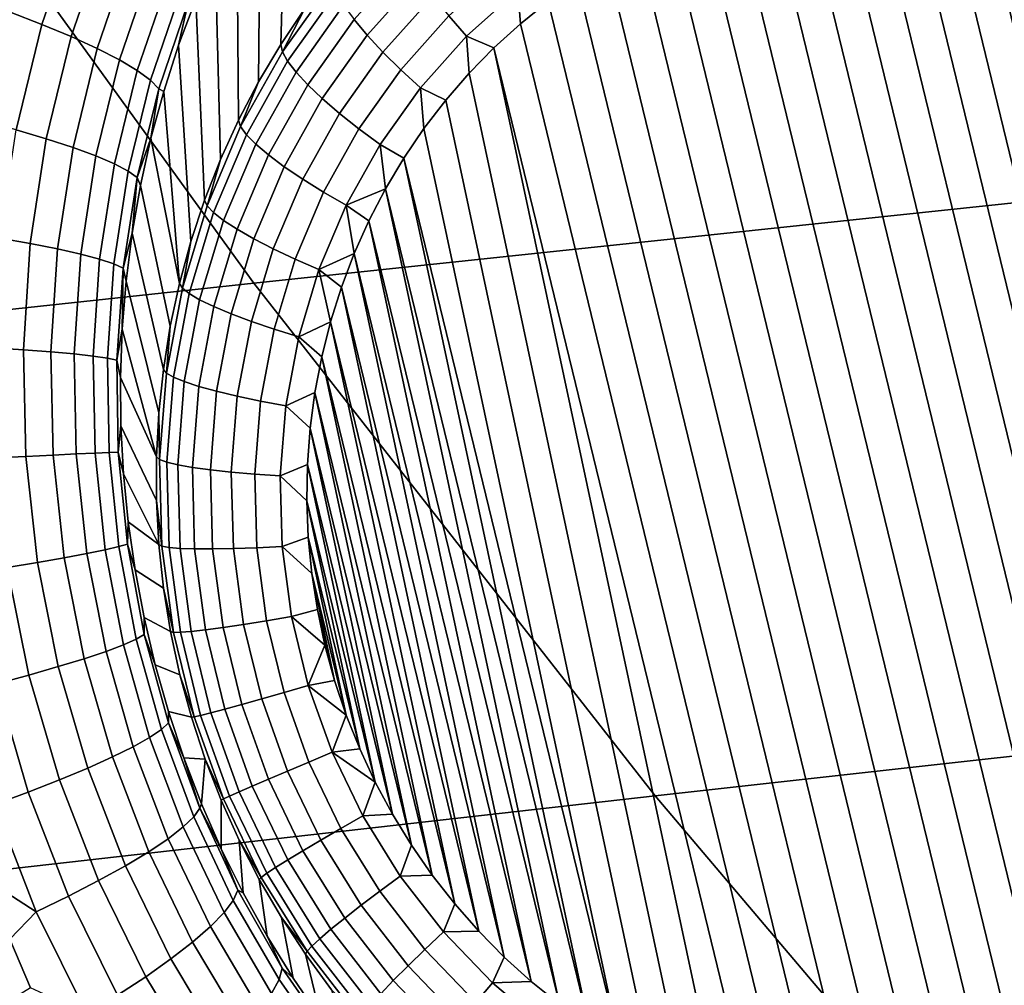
# Model space of a CAD drawing. Header units: metres. Extents: x -240 to 45, y -77 to 27.
# Tile 86 of 256: x -214.43 to -213.413, y -13.315 to -12.318. Entities that reach past the tile are written whole.
import ezdxf

# ---------------------------------------------------------------- set-up
doc = ezdxf.new("R2010")
doc.units = ezdxf.units.M
doc.layers.add('solid_102011X2', color=7, linetype='CONTINUOUS')

msp = doc.modelspace()

# ---------------------------------------------------------------- linework, layer by layer
at = {"layer": 'solid_102011X2'}
for points in [[(-213.155746, -11.898467, 307.284882), (-214.584793, -12.04213, 305.658417), (-214.187866, -12.590459, 305.366882), (-212.765152, -12.439973, 306.994659)], [(-214.584793, -12.04213, 305.658417), (-216.008652, -12.188061, 304.021484), (-215.605057, -12.74332, 303.728973), (-214.187866, -12.590459, 305.366882)], [(-214.124832, -12.075206, 271.597534), (-214.13533, -12.307047, 270.652039), (-214.160187, -12.344075, 270.66098), (-214.153976, -12.117412, 271.611328)], [(-214.153976, -12.117412, 271.611328), (-214.160187, -12.344075, 270.66098), (-214.183014, -12.382463, 270.669556), (-214.180878, -12.160869, 271.62439)], [(-214.180878, -12.160869, 271.62439), (-214.183014, -12.382463, 270.669556), (-214.203735, -12.422099, 270.677765), (-214.20549, -12.205437, 271.636719)], [(-213.512207, -12.176072, 270.345428), (-213.214859, -13.398898, 270.384399), (-213.247787, -13.414313, 270.39328), (-213.548676, -12.176978, 270.353851)], [(-213.475525, -12.177334, 270.337158), (-213.182739, -13.38145, 270.375519), (-213.214859, -13.398898, 270.384399), (-213.512207, -12.176072, 270.345428)], [(-213.655563, -12.192331, 270.379639), (-213.620453, -12.18514, 270.371002), (-213.315552, -13.438976, 270.410919), (-213.350174, -13.448184, 270.419647)], [(-213.584839, -12.180027, 270.362396), (-213.281448, -13.427691, 270.40213), (-213.315552, -13.438976, 270.410919), (-213.620453, -12.18514, 270.371002)], [(-213.548676, -12.176978, 270.353851), (-213.247787, -13.414313, 270.39328), (-213.281448, -13.427691, 270.40213), (-213.584839, -12.180027, 270.362396)], [(-213.438904, -12.18078, 270.329071), (-213.151657, -13.362078, 270.366699), (-213.182739, -13.38145, 270.375519), (-213.475525, -12.177334, 270.337158)], [(-213.402374, -12.186418, 270.321228), (-213.121674, -13.340794, 270.358002), (-213.151657, -13.362078, 270.366699), (-213.438904, -12.18078, 270.329071)], [(-213.69017, -12.201539, 270.388367), (-213.655563, -12.192331, 270.379639), (-213.350174, -13.448184, 270.419647), (-213.385284, -13.455377, 270.428314)], [(-214.370728, -12.218151, 271.888458), (-214.406693, -12.323281, 271.907928), (-214.440002, -12.310507, 271.926758), (-214.402863, -12.202001, 271.906738)], [(-214.20549, -12.205437, 271.636719), (-214.203735, -12.422099, 270.677765), (-214.222321, -12.462865, 270.685577), (-214.227814, -12.251007, 271.648193)], [(-213.420883, -13.460488, 270.43692), (-213.724274, -12.212826, 270.397156), (-213.69017, -12.201539, 270.388367), (-213.385284, -13.455377, 270.428314)], [(-213.457062, -13.463537, 270.445465), (-213.757935, -12.226203, 270.406036), (-213.724274, -12.212826, 270.397156), (-213.420883, -13.460488, 270.43692)], [(-214.341522, -12.234086, 271.865662), (-214.376343, -12.335936, 271.884583), (-214.406693, -12.323281, 271.907928), (-214.370728, -12.218151, 271.888458)], [(-213.493515, -13.464444, 270.453857), (-213.790863, -12.241617, 270.414917), (-213.757935, -12.226203, 270.406036), (-213.457062, -13.463537, 270.445465)], [(-214.315796, -12.249516, 271.838715), (-214.349518, -12.348241, 271.857086), (-214.376343, -12.335936, 271.884583), (-214.341522, -12.234086, 271.865662)], [(-213.530197, -13.463181, 270.462158), (-213.822998, -12.259066, 270.423798), (-213.790863, -12.241617, 270.414917), (-213.493515, -13.464444, 270.453857)], [(-214.293991, -12.264164, 271.808105), (-214.326675, -12.359975, 271.825989), (-214.349518, -12.348241, 271.857086), (-214.315796, -12.249516, 271.838715)], [(-214.227814, -12.251007, 271.648193), (-214.222321, -12.462865, 270.685577), (-214.238693, -12.504642, 270.692993), (-214.247833, -12.297441, 271.658783)], [(-214.084381, -12.318286, 270.540802), (-214.029495, -12.256744, 270.522858), (-214.017487, -12.274815, 270.503479), (-214.070755, -12.334533, 270.520874)], [(-214.276505, -12.277763, 271.774384), (-214.308243, -12.370925, 271.791809), (-214.326675, -12.359975, 271.825989), (-214.293991, -12.264164, 271.808105)], [(-213.986633, -12.314642, 270.47467), (-213.931366, -12.264997, 270.457703), (-213.91539, -12.287916, 270.449585), (-213.968414, -12.335557, 270.465881)], [(-213.566818, -13.459735, 270.470215), (-213.85408, -12.278439, 270.432587), (-213.822998, -12.259066, 270.423798), (-213.530197, -13.463181, 270.462158)], [(-214.263657, -12.290069, 271.73819), (-214.294556, -12.380894, 271.755188), (-214.308243, -12.370925, 271.791809), (-214.276505, -12.277763, 271.774384)], [(-214.107376, -12.279913, 270.615021), (-214.158432, -12.351677, 270.632965), (-214.13533, -12.307047, 270.652039), (-214.108536, -12.271486, 270.642822)], [(-214.070755, -12.334533, 270.520874), (-214.017487, -12.274815, 270.503479), (-214.003098, -12.29425, 270.487305), (-214.054581, -12.351963, 270.50412)], [(-213.603363, -13.454098, 270.478088), (-213.884064, -12.299723, 270.441315), (-213.85408, -12.278439, 270.432587), (-213.566818, -13.459735, 270.470215)], [(-214.158432, -12.351677, 270.632965), (-214.107376, -12.279913, 270.615021), (-214.10289, -12.290684, 270.588379), (-214.153122, -12.361286, 270.606049)], [(-213.968414, -12.335557, 270.465881), (-213.91539, -12.287916, 270.449585), (-213.912704, -12.322753, 270.44989), (-213.939987, -12.347508, 270.458282)], [(-213.91539, -12.287916, 270.449585), (-213.884064, -12.299723, 270.441315), (-213.912704, -12.322753, 270.44989)], [(-214.255692, -12.300858, 271.700165), (-214.285858, -12.3897, 271.716797), (-214.294556, -12.380894, 271.755188), (-214.263657, -12.290069, 271.73819)], [(-214.247833, -12.297441, 271.658783), (-214.238693, -12.504642, 270.692993), (-214.252823, -12.547309, 270.699951), (-214.265549, -12.344634, 271.668396)], [(-214.255692, -12.300858, 271.700165), (-214.247833, -12.297441, 271.658783), (-214.265549, -12.344634, 271.668396)], [(-214.153122, -12.361286, 270.606049), (-214.10289, -12.290684, 270.588379), (-214.095169, -12.303566, 270.563446), (-214.144363, -12.372696, 270.58075)], [(-214.054581, -12.351963, 270.50412), (-214.003098, -12.29425, 270.487305), (-213.986633, -12.314642, 270.47467), (-214.036194, -12.370207, 270.490875)], [(-214.285858, -12.3897, 271.716797), (-214.255692, -12.300858, 271.700165), (-214.265549, -12.344634, 271.668396), (-214.28096, -12.392454, 271.677002)], [(-214.158432, -12.351677, 270.632965), (-214.160187, -12.344075, 270.66098), (-214.13533, -12.307047, 270.652039)], [(-214.144363, -12.372696, 270.58075), (-214.095169, -12.303566, 270.563446), (-214.084381, -12.318286, 270.540802), (-214.132324, -12.385663, 270.557648)], [(-213.639496, -13.446307, 270.485687), (-213.912704, -12.322753, 270.44989), (-213.884064, -12.299723, 270.441315), (-213.603363, -13.454098, 270.478088)], [(-214.406693, -12.323281, 271.907928), (-214.433395, -12.432168, 271.923615), (-214.46756, -12.422916, 271.942932), (-214.440002, -12.310507, 271.926758)], [(-214.132324, -12.385663, 270.557648), (-214.084381, -12.318286, 270.540802), (-214.070755, -12.334533, 270.520874), (-214.117279, -12.399914, 270.537231)], [(-214.036194, -12.370207, 270.490875), (-213.986633, -12.314642, 270.47467), (-213.968414, -12.335557, 270.465881), (-214.015976, -12.388879, 270.481445)], [(-214.376343, -12.335936, 271.884583), (-214.402206, -12.441386, 271.89975), (-214.433395, -12.432168, 271.923615), (-214.406693, -12.323281, 271.907928)], [(-213.675201, -13.43637, 270.492981), (-213.939987, -12.347508, 270.458282), (-213.912704, -12.322753, 270.44989), (-213.639496, -13.446307, 270.485687)], [(-214.349518, -12.348241, 271.857086), (-214.374557, -12.450404, 271.871796), (-214.402206, -12.441386, 271.89975), (-214.376343, -12.335936, 271.884583)], [(-214.117279, -12.399914, 270.537231), (-214.070755, -12.334533, 270.520874), (-214.054581, -12.351963, 270.50412), (-214.099533, -12.415147, 270.519928)], [(-214.015976, -12.388879, 270.481445), (-213.968414, -12.335557, 270.465881), (-213.965714, -12.373805, 270.466461), (-213.989853, -12.401617, 270.474426)], [(-213.968414, -12.335557, 270.465881), (-213.939987, -12.347508, 270.458282), (-213.965714, -12.373805, 270.466461)], [(-214.326675, -12.359975, 271.825989), (-214.350967, -12.459058, 271.84024), (-214.374557, -12.450404, 271.871796), (-214.349518, -12.348241, 271.857086)], [(-214.265549, -12.344634, 271.668396), (-214.252823, -12.547309, 270.699951), (-214.264648, -12.590738, 270.706451), (-214.28096, -12.392454, 271.677002)], [(-214.158432, -12.351677, 270.632965), (-214.201508, -12.428813, 270.649567), (-214.183014, -12.382463, 270.669556), (-214.160187, -12.344075, 270.66098)], [(-213.744568, -13.410308, 270.506561), (-213.965714, -12.373805, 270.466461), (-213.939987, -12.347508, 270.458282), (-213.710236, -13.424365, 270.499939)], [(-213.675201, -13.43637, 270.492981), (-213.710236, -13.424365, 270.499939), (-213.939987, -12.347508, 270.458282)], [(-214.201508, -12.428813, 270.649567), (-214.158432, -12.351677, 270.632965), (-214.153122, -12.361286, 270.606049), (-214.195496, -12.437175, 270.622375)], [(-214.099533, -12.415147, 270.519928), (-214.054581, -12.351963, 270.50412), (-214.036194, -12.370207, 270.490875), (-214.079483, -12.43104, 270.506104)], [(-214.308243, -12.370925, 271.791809), (-214.331848, -12.467192, 271.805664), (-214.350967, -12.459058, 271.84024), (-214.326675, -12.359975, 271.825989)], [(-214.195496, -12.437175, 270.622375), (-214.153122, -12.361286, 270.606049), (-214.144363, -12.372696, 270.58075), (-214.185852, -12.447001, 270.596741)], [(-214.294556, -12.380894, 271.755188), (-214.317551, -12.474659, 271.768707), (-214.331848, -12.467192, 271.805664), (-214.308243, -12.370925, 271.791809)], [(-214.185852, -12.447001, 270.596741), (-214.144363, -12.372696, 270.58075), (-214.132324, -12.385663, 270.557648), (-214.17276, -12.458084, 270.573242)], [(-214.079483, -12.43104, 270.506104), (-214.036194, -12.370207, 270.490875), (-214.015976, -12.388879, 270.481445), (-214.05751, -12.447256, 270.496033)], [(-213.77803, -13.394268, 270.512817), (-213.989853, -12.401617, 270.474426), (-213.965714, -12.373805, 270.466461), (-213.744568, -13.410308, 270.506561)], [(-214.285858, -12.3897, 271.716797), (-214.308334, -12.481324, 271.730011), (-214.317551, -12.474659, 271.768707), (-214.294556, -12.380894, 271.755188)], [(-214.285858, -12.3897, 271.716797), (-214.294067, -12.440836, 271.68457), (-214.308334, -12.481324, 271.730011)], [(-214.285858, -12.3897, 271.716797), (-214.28096, -12.392454, 271.677002), (-214.294067, -12.440836, 271.68457)], [(-214.201508, -12.428813, 270.649567), (-214.203735, -12.422099, 270.677765), (-214.183014, -12.382463, 270.669556)], [(-214.17276, -12.458084, 270.573242), (-214.132324, -12.385663, 270.557648), (-214.117279, -12.399914, 270.537231), (-214.156525, -12.47019, 270.552368)], [(-214.05751, -12.447256, 270.496033), (-214.015976, -12.388879, 270.481445), (-214.012314, -12.430813, 270.482117), (-214.033066, -12.461338, 270.489532)], [(-214.015976, -12.388879, 270.481445), (-213.989853, -12.401617, 270.474426), (-214.012314, -12.430813, 270.482117)], [(-214.294067, -12.440836, 271.68457), (-214.28096, -12.392454, 271.677002), (-214.264648, -12.590738, 270.706451)], [(-214.156525, -12.47019, 270.552368), (-214.117279, -12.399914, 270.537231), (-214.099533, -12.415147, 270.519928), (-214.137451, -12.483062, 270.534546)], [(-213.810562, -13.376279, 270.518677), (-214.012314, -12.430813, 270.482117), (-213.989853, -12.401617, 270.474426), (-213.77803, -13.394268, 270.512817)], [(-214.137451, -12.483062, 270.534546), (-214.099533, -12.415147, 270.519928), (-214.079483, -12.43104, 270.506104), (-214.115982, -12.496427, 270.520172)], [(-214.201508, -12.428813, 270.649567), (-214.236069, -12.51042, 270.664612), (-214.222321, -12.462865, 270.685577), (-214.203735, -12.422099, 270.677765)], [(-214.236069, -12.51042, 270.664612), (-214.201508, -12.428813, 270.649567), (-214.195496, -12.437175, 270.622375), (-214.229492, -12.51746, 270.637177)], [(-213.810562, -13.376279, 270.518677), (-214.033066, -12.461338, 270.489532), (-214.012314, -12.430813, 270.482117)], [(-214.402206, -12.441386, 271.89975), (-214.418762, -12.549479, 271.910767), (-214.45047, -12.543815, 271.935059), (-214.433395, -12.432168, 271.923615)], [(-214.308334, -12.481324, 271.730011), (-214.294067, -12.440836, 271.68457), (-214.304886, -12.489653, 271.69104)], [(-214.294067, -12.440836, 271.68457), (-214.264648, -12.590738, 270.706451), (-214.274139, -12.634806, 270.712463), (-214.304886, -12.489653, 271.69104)], [(-214.229492, -12.51746, 270.637177), (-214.195496, -12.437175, 270.622375), (-214.185852, -12.447001, 270.596741), (-214.219131, -12.525612, 270.611237)], [(-212.765152, -12.439973, 306.994659), (-214.187866, -12.590459, 305.366882), (-213.773544, -13.119452, 305.062561), (-212.357468, -12.962338, 306.691742)], [(-214.115982, -12.496427, 270.520172), (-214.079483, -12.43104, 270.506104), (-214.05751, -12.447256, 270.496033), (-214.092545, -12.510004, 270.509552)], [(-214.374557, -12.450404, 271.871796), (-214.390625, -12.555088, 271.882416), (-214.418762, -12.549479, 271.910767), (-214.402206, -12.441386, 271.89975)], [(-214.350967, -12.459058, 271.84024), (-214.366577, -12.560537, 271.850494), (-214.390625, -12.555088, 271.882416), (-214.374557, -12.450404, 271.871796)], [(-214.219131, -12.525612, 270.611237), (-214.185852, -12.447001, 270.596741), (-214.17276, -12.458084, 270.573242), (-214.205215, -12.534701, 270.587372)], [(-214.092545, -12.510004, 270.509552), (-214.05751, -12.447256, 270.496033), (-214.052017, -12.493094, 270.496643)], [(-214.05751, -12.447256, 270.496033), (-214.033066, -12.461338, 270.489532), (-214.052017, -12.493094, 270.496643)], [(-214.331848, -12.467192, 271.805664), (-214.347061, -12.565729, 271.815582), (-214.366577, -12.560537, 271.850494), (-214.350967, -12.459058, 271.84024)], [(-214.205215, -12.534701, 270.587372), (-214.17276, -12.458084, 270.573242), (-214.156525, -12.47019, 270.552368), (-214.188004, -12.544538, 270.566071)], [(-213.842072, -13.356393, 270.524139), (-214.052017, -12.493094, 270.496643), (-214.033066, -12.461338, 270.489532)], [(-213.810562, -13.376279, 270.518677), (-213.842072, -13.356393, 270.524139), (-214.033066, -12.461338, 270.489532)], [(-214.317551, -12.474659, 271.768707), (-214.332397, -12.570571, 271.77832), (-214.347061, -12.565729, 271.815582), (-214.331848, -12.467192, 271.805664)], [(-214.236069, -12.51042, 270.664612), (-214.238693, -12.504642, 270.692993), (-214.222321, -12.462865, 270.685577)], [(-214.188004, -12.544538, 270.566071), (-214.156525, -12.47019, 270.552368), (-214.137451, -12.483062, 270.534546), (-214.167877, -12.554911, 270.547791)], [(-214.308334, -12.481324, 271.730011), (-214.322891, -12.574974, 271.73938), (-214.332397, -12.570571, 271.77832), (-214.317551, -12.474659, 271.768707)], [(-214.308334, -12.481324, 271.730011), (-214.313446, -12.538842, 271.696411), (-214.322891, -12.574974, 271.73938)], [(-214.308334, -12.481324, 271.730011), (-214.304886, -12.489653, 271.69104), (-214.313446, -12.538842, 271.696411)], [(-214.304886, -12.489653, 271.69104), (-214.274139, -12.634806, 270.712463), (-214.281265, -12.679379, 270.718018), (-214.313446, -12.538842, 271.696411)], [(-214.167877, -12.554911, 270.547791), (-214.137451, -12.483062, 270.534546), (-214.115982, -12.496427, 270.520172), (-214.145279, -12.565603, 270.532928)], [(-214.145279, -12.565603, 270.532928), (-214.115982, -12.496427, 270.520172), (-214.092545, -12.510004, 270.509552), (-214.120667, -12.576387, 270.52179)], [(-214.092545, -12.510004, 270.509552), (-214.052017, -12.493094, 270.496643), (-214.069107, -12.525968, 270.503448)], [(-213.872452, -13.334684, 270.529205), (-214.069107, -12.525968, 270.503448), (-214.052017, -12.493094, 270.496643)], [(-213.842072, -13.356393, 270.524139), (-213.872452, -13.334684, 270.529205), (-214.052017, -12.493094, 270.496643)], [(-214.236069, -12.51042, 270.664612), (-214.261703, -12.595537, 270.677917), (-214.252823, -12.547309, 270.699951), (-214.238693, -12.504642, 270.692993)], [(-214.261703, -12.595537, 270.677917), (-214.236069, -12.51042, 270.664612), (-214.229492, -12.51746, 270.637177), (-214.25473, -12.601201, 270.650269)], [(-214.120667, -12.576387, 270.52179), (-214.092545, -12.510004, 270.509552), (-214.08429, -12.559878, 270.509888)], [(-214.092545, -12.510004, 270.509552), (-214.069107, -12.525968, 270.503448), (-214.08429, -12.559878, 270.509888)], [(-214.25473, -12.601201, 270.650269), (-214.229492, -12.51746, 270.637177), (-214.219131, -12.525612, 270.611237), (-214.243851, -12.607606, 270.624054)], [(-214.243851, -12.607606, 270.624054), (-214.219131, -12.525612, 270.611237), (-214.205215, -12.534701, 270.587372), (-214.229294, -12.614616, 270.599854)], [(-213.901596, -13.311201, 270.533813), (-214.08429, -12.559878, 270.509888), (-214.069107, -12.525968, 270.503448)], [(-213.872452, -13.334684, 270.529205), (-213.901596, -13.311201, 270.533813), (-214.069107, -12.525968, 270.503448)], [(-214.322891, -12.574974, 271.73938), (-214.313446, -12.538842, 271.696411), (-214.319733, -12.58829, 271.700623)], [(-214.313446, -12.538842, 271.696411), (-214.281265, -12.679379, 270.718018), (-214.286026, -12.724329, 270.723022), (-214.319733, -12.58829, 271.700623)], [(-214.229294, -12.614616, 270.599854), (-214.205215, -12.534701, 270.587372), (-214.188004, -12.544538, 270.566071), (-214.211365, -12.622085, 270.578186)], [(-214.418762, -12.549479, 271.910767), (-214.425827, -12.659129, 271.917358), (-214.457703, -12.657085, 271.941986), (-214.45047, -12.543815, 271.935059)], [(-214.390625, -12.555088, 271.882416), (-214.397537, -12.661256, 271.888702), (-214.425827, -12.659129, 271.917358), (-214.418762, -12.549479, 271.910767)], [(-214.261703, -12.595537, 270.677917), (-214.264648, -12.590738, 270.706451), (-214.252823, -12.547309, 270.699951)], [(-214.211365, -12.622085, 270.578186), (-214.188004, -12.544538, 270.566071), (-214.167877, -12.554911, 270.547791), (-214.19046, -12.629853, 270.559509)], [(-214.366577, -12.560537, 271.850494), (-214.373352, -12.663426, 271.856476), (-214.397537, -12.661256, 271.888702), (-214.390625, -12.555088, 271.882416)], [(-214.347061, -12.565729, 271.815582), (-214.353729, -12.665604, 271.82132), (-214.373352, -12.663426, 271.856476), (-214.366577, -12.560537, 271.850494)], [(-214.19046, -12.629853, 270.559509), (-214.167877, -12.554911, 270.547791), (-214.145279, -12.565603, 270.532928), (-214.167023, -12.637756, 270.54422)], [(-214.120667, -12.576387, 270.52179), (-214.08429, -12.559878, 270.509888), (-214.097504, -12.59465, 270.51593)], [(-213.929367, -13.286068, 270.537964), (-214.097504, -12.59465, 270.51593), (-214.08429, -12.559878, 270.509888)], [(-213.901596, -13.311201, 270.533813), (-213.929367, -13.286068, 270.537964), (-214.08429, -12.559878, 270.509888)], [(-214.332397, -12.570571, 271.77832), (-214.339005, -12.667747, 271.783813), (-214.353729, -12.665604, 271.82132), (-214.347061, -12.565729, 271.815582)], [(-214.322891, -12.574974, 271.73938), (-214.329437, -12.669816, 271.74469), (-214.339005, -12.667747, 271.783813), (-214.332397, -12.570571, 271.77832)], [(-214.167023, -12.637756, 270.54422), (-214.145279, -12.565603, 270.532928), (-214.120667, -12.576387, 270.52179), (-214.141525, -12.645628, 270.532623)], [(-214.322891, -12.574974, 271.73938), (-214.323776, -12.637943, 271.703674), (-214.329437, -12.669816, 271.74469)], [(-214.322891, -12.574974, 271.73938), (-214.319733, -12.58829, 271.700623), (-214.323776, -12.637943, 271.703674)], [(-214.141525, -12.645628, 270.532623), (-214.120667, -12.576387, 270.52179), (-214.108688, -12.630227, 270.521606)], [(-214.120667, -12.576387, 270.52179), (-214.097504, -12.59465, 270.51593), (-214.108688, -12.630227, 270.521606)], [(-214.187866, -12.590459, 305.366882), (-215.605057, -12.74332, 303.728973), (-215.183792, -13.279045, 303.423645), (-213.773544, -13.119452, 305.062561)], [(-214.319733, -12.58829, 271.700623), (-214.286026, -12.724329, 270.723022), (-214.288376, -12.769524, 270.727509), (-214.323776, -12.637943, 271.703674)], [(-214.261703, -12.595537, 270.677917), (-214.278152, -12.68317, 270.689362), (-214.274139, -12.634806, 270.712463), (-214.264648, -12.590738, 270.706451)], [(-214.278152, -12.68317, 270.689362), (-214.261703, -12.595537, 270.677917), (-214.25473, -12.601201, 270.650269), (-214.270905, -12.687415, 270.661499)], [(-214.270905, -12.687415, 270.661499), (-214.25473, -12.601201, 270.650269), (-214.243851, -12.607606, 270.624054), (-214.259674, -12.692021, 270.635071)], [(-213.955704, -13.259321, 270.541656), (-214.108688, -12.630227, 270.521606), (-214.097504, -12.59465, 270.51593)], [(-213.929367, -13.286068, 270.537964), (-213.955704, -13.259321, 270.541656), (-214.097504, -12.59465, 270.51593)], [(-214.259674, -12.692021, 270.635071), (-214.243851, -12.607606, 270.624054), (-214.229294, -12.614616, 270.599854), (-214.24472, -12.696892, 270.610596)], [(-214.24472, -12.696892, 270.610596), (-214.229294, -12.614616, 270.599854), (-214.211365, -12.622085, 270.578186), (-214.226349, -12.701923, 270.588593)], [(-214.226349, -12.701923, 270.588593), (-214.211365, -12.622085, 270.578186), (-214.19046, -12.629853, 270.559509), (-214.204941, -12.707008, 270.56958)], [(-214.204941, -12.707008, 270.56958), (-214.19046, -12.629853, 270.559509), (-214.167023, -12.637756, 270.54422), (-214.180954, -12.712041, 270.553894)], [(-214.141525, -12.645628, 270.532623), (-214.108688, -12.630227, 270.521606), (-214.117813, -12.6664, 270.526855)], [(-213.980484, -13.231122, 270.544861), (-214.117813, -12.6664, 270.526855), (-214.108688, -12.630227, 270.521606)], [(-213.955704, -13.259321, 270.541656), (-213.980484, -13.231122, 270.544861), (-214.108688, -12.630227, 270.521606)], [(-214.329437, -12.669816, 271.74469), (-214.323776, -12.637943, 271.703674), (-214.325577, -12.687696, 271.705536)], [(-214.325577, -12.687696, 271.705536), (-214.323776, -12.637943, 271.703674), (-214.288376, -12.769524, 270.727509)], [(-214.278152, -12.68317, 270.689362), (-214.281265, -12.679379, 270.718018), (-214.274139, -12.634806, 270.712463)], [(-214.180954, -12.712041, 270.553894), (-214.167023, -12.637756, 270.54422), (-214.141525, -12.645628, 270.532623), (-214.154892, -12.716913, 270.541901)], [(-214.154892, -12.716913, 270.541901), (-214.141525, -12.645628, 270.532623), (-214.117813, -12.6664, 270.526855), (-214.124847, -12.703137, 270.531677)], [(-214.425827, -12.659129, 271.917358), (-214.423279, -12.769224, 271.91925), (-214.454987, -12.770823, 271.944122), (-214.457703, -12.657085, 271.941986)], [(-214.397537, -12.661256, 271.888702), (-214.395172, -12.76785, 271.89035), (-214.423279, -12.769224, 271.91925), (-214.425827, -12.659129, 271.917358)], [(-214.373352, -12.663426, 271.856476), (-214.371201, -12.766723, 271.857941), (-214.395172, -12.76785, 271.89035), (-214.397537, -12.661256, 271.888702)], [(-214.353729, -12.665604, 271.82132), (-214.351776, -12.765863, 271.822571), (-214.371201, -12.766723, 271.857941), (-214.373352, -12.663426, 271.856476)], [(-214.339005, -12.667747, 271.783813), (-214.337265, -12.765288, 271.784943), (-214.351776, -12.765863, 271.822571), (-214.353729, -12.665604, 271.82132)], [(-214.329437, -12.669816, 271.74469), (-214.327927, -12.765008, 271.745728), (-214.337265, -12.765288, 271.784943), (-214.339005, -12.667747, 271.783813)], [(-214.327927, -12.765008, 271.745728), (-214.329437, -12.669816, 271.74469), (-214.325577, -12.687696, 271.705536), (-214.32515, -12.737498, 271.706207)], [(-214.003647, -13.201493, 270.547546), (-214.124847, -12.703137, 270.531677), (-214.117813, -12.6664, 270.526855)], [(-213.980484, -13.231122, 270.544861), (-214.003647, -13.201493, 270.547546), (-214.117813, -12.6664, 270.526855)], [(-214.278152, -12.68317, 270.689362), (-214.285187, -12.772289, 270.698761), (-214.286026, -12.724329, 270.723022), (-214.281265, -12.679379, 270.718018)], [(-214.285187, -12.772289, 270.698761), (-214.278152, -12.68317, 270.689362), (-214.270905, -12.687415, 270.661499), (-214.277817, -12.775092, 270.670746)], [(-214.32515, -12.737498, 271.706207), (-214.325577, -12.687696, 271.705536), (-214.288376, -12.769524, 270.727509), (-214.288345, -12.81483, 270.731476)], [(-214.277817, -12.775092, 270.670746), (-214.270905, -12.687415, 270.661499), (-214.259674, -12.692021, 270.635071), (-214.266449, -12.77787, 270.644135)], [(-214.266449, -12.77787, 270.644135), (-214.259674, -12.692021, 270.635071), (-214.24472, -12.696892, 270.610596), (-214.251328, -12.780563, 270.619415)], [(-214.251328, -12.780563, 270.619415), (-214.24472, -12.696892, 270.610596), (-214.226349, -12.701923, 270.588593), (-214.232758, -12.783116, 270.597168)], [(-214.232758, -12.783116, 270.597168), (-214.226349, -12.701923, 270.588593), (-214.204941, -12.707008, 270.56958), (-214.211136, -12.785474, 270.57785)], [(-214.154892, -12.716913, 270.541901), (-214.124847, -12.703137, 270.531677), (-214.129761, -12.740219, 270.536041)], [(-214.025101, -13.170612, 270.549774), (-214.129761, -12.740219, 270.536041), (-214.124847, -12.703137, 270.531677)], [(-214.003647, -13.201493, 270.547546), (-214.025101, -13.170612, 270.549774), (-214.124847, -12.703137, 270.531677)], [(-214.211136, -12.785474, 270.57785), (-214.204941, -12.707008, 270.56958), (-214.180954, -12.712041, 270.553894), (-214.18692, -12.787586, 270.561859)], [(-214.18692, -12.787586, 270.561859), (-214.180954, -12.712041, 270.553894), (-214.154892, -12.716913, 270.541901), (-214.160614, -12.789409, 270.549561)], [(-214.285187, -12.772289, 270.698761), (-214.288376, -12.769524, 270.727509), (-214.286026, -12.724329, 270.723022)], [(-214.160614, -12.789409, 270.549561), (-214.154892, -12.716913, 270.541901), (-214.129761, -12.740219, 270.536041), (-214.132553, -12.777619, 270.539948)], [(-214.327927, -12.765008, 271.745728), (-214.32515, -12.737498, 271.706207), (-214.322495, -12.787251, 271.705627)], [(-214.322495, -12.787251, 271.705627), (-214.32515, -12.737498, 271.706207), (-214.288345, -12.81483, 270.731476), (-214.285904, -12.860115, 270.734863)], [(-214.044785, -13.138503, 270.551453), (-214.132553, -12.777619, 270.539948), (-214.129761, -12.740219, 270.536041)], [(-214.025101, -13.170612, 270.549774), (-214.044785, -13.138503, 270.551453), (-214.129761, -12.740219, 270.536041)], [(-214.351776, -12.765863, 271.822571), (-214.341293, -12.865545, 271.819366), (-214.360184, -12.869402, 271.854797), (-214.371201, -12.766723, 271.857941)], [(-214.337265, -12.765288, 271.784943), (-214.327286, -12.86229, 271.781677), (-214.341293, -12.865545, 271.819366), (-214.351776, -12.765863, 271.822571)], [(-214.327927, -12.765008, 271.745728), (-214.318436, -12.859697, 271.742432), (-214.327286, -12.86229, 271.781677), (-214.337265, -12.765288, 271.784943)], [(-214.318436, -12.859697, 271.742432), (-214.327927, -12.765008, 271.745728), (-214.322495, -12.787251, 271.705627), (-214.317627, -12.836893, 271.703857)], [(-214.423279, -12.769224, 271.91925), (-214.411209, -12.878633, 271.916351), (-214.442413, -12.883842, 271.941376), (-214.454987, -12.770823, 271.944122)], [(-214.395172, -12.76785, 271.89035), (-214.383636, -12.873791, 271.887329), (-214.411209, -12.878633, 271.916351), (-214.423279, -12.769224, 271.91925)], [(-214.371201, -12.766723, 271.857941), (-214.360184, -12.869402, 271.854797), (-214.383636, -12.873791, 271.887329), (-214.395172, -12.76785, 271.89035)], [(-214.285187, -12.772289, 270.698761), (-214.28273, -12.861851, 270.706024), (-214.288345, -12.81483, 270.731476), (-214.288376, -12.769524, 270.727509)], [(-214.28273, -12.861851, 270.706024), (-214.285187, -12.772289, 270.698761), (-214.277817, -12.775092, 270.670746), (-214.275406, -12.863204, 270.677917)], [(-214.275406, -12.863204, 270.677917), (-214.277817, -12.775092, 270.670746), (-214.266449, -12.77787, 270.644135), (-214.264084, -12.864144, 270.651123)], [(-214.264084, -12.864144, 270.651123), (-214.266449, -12.77787, 270.644135), (-214.251328, -12.780563, 270.619415), (-214.249023, -12.86465, 270.626251)], [(-214.249023, -12.86465, 270.626251), (-214.251328, -12.780563, 270.619415), (-214.232758, -12.783116, 270.597168), (-214.230515, -12.864712, 270.60379)], [(-214.230515, -12.864712, 270.60379), (-214.232758, -12.783116, 270.597168), (-214.211136, -12.785474, 270.57785), (-214.208969, -12.864327, 270.584259)], [(-214.208969, -12.864327, 270.584259), (-214.211136, -12.785474, 270.57785), (-214.18692, -12.787586, 270.561859), (-214.18483, -12.863505, 270.568024)], [(-214.160614, -12.789409, 270.549561), (-214.132553, -12.777619, 270.539948), (-214.133194, -12.815119, 270.543396)], [(-214.062622, -13.10535, 270.552643), (-214.133194, -12.815119, 270.543396), (-214.132553, -12.777619, 270.539948)], [(-214.044785, -13.138503, 270.551453), (-214.062622, -13.10535, 270.552643), (-214.132553, -12.777619, 270.539948)], [(-214.317627, -12.836893, 271.703857), (-214.322495, -12.787251, 271.705627), (-214.285904, -12.860115, 270.734863)], [(-214.18483, -12.863505, 270.568024), (-214.18692, -12.787586, 270.561859), (-214.160614, -12.789409, 270.549561), (-214.158615, -12.862264, 270.555481)], [(-214.158615, -12.862264, 270.555481), (-214.160614, -12.789409, 270.549561), (-214.133194, -12.815119, 270.543396), (-214.131699, -12.852679, 270.546326)], [(-214.28273, -12.861851, 270.706024), (-214.285904, -12.860115, 270.734863), (-214.288345, -12.81483, 270.731476)], [(-214.078568, -13.071192, 270.553284), (-214.131699, -12.852679, 270.546326), (-214.133194, -12.815119, 270.543396)], [(-214.062622, -13.10535, 270.552643), (-214.078568, -13.071192, 270.553284), (-214.133194, -12.815119, 270.543396)], [(-214.318436, -12.859697, 271.742432), (-214.317627, -12.836893, 271.703857), (-214.310532, -12.886333, 271.700867)], [(-214.310532, -12.886333, 271.700867), (-214.317627, -12.836893, 271.703857), (-214.285904, -12.860115, 270.734863), (-214.281067, -12.905246, 270.737732)], [(-214.158615, -12.862264, 270.555481), (-214.131699, -12.852679, 270.546326), (-214.128082, -12.890096, 270.548767)], [(-214.092545, -13.036209, 270.553436), (-214.128082, -12.890096, 270.548767), (-214.131699, -12.852679, 270.546326)], [(-214.078568, -13.071192, 270.553284), (-214.092545, -13.036209, 270.553436), (-214.131699, -12.852679, 270.546326)], [(-214.341293, -12.865545, 271.819366), (-214.322433, -12.963682, 271.811707), (-214.3405, -12.970441, 271.847137), (-214.360184, -12.869402, 271.854797)], [(-214.327286, -12.86229, 271.781677), (-214.309219, -12.957844, 271.774048), (-214.322433, -12.963682, 271.811707), (-214.341293, -12.865545, 271.819366)], [(-214.318436, -12.859697, 271.742432), (-214.301086, -12.953032, 271.734833), (-214.309219, -12.957844, 271.774048), (-214.327286, -12.86229, 271.781677)], [(-214.301086, -12.953032, 271.734833), (-214.318436, -12.859697, 271.742432), (-214.310532, -12.886333, 271.700867), (-214.301239, -12.935501, 271.696655)], [(-214.28273, -12.861851, 270.706024), (-214.270813, -12.950805, 270.71109), (-214.281067, -12.905246, 270.737732), (-214.285904, -12.860115, 270.734863)], [(-214.270813, -12.950805, 270.71109), (-214.28273, -12.861851, 270.706024), (-214.275406, -12.863204, 270.677917), (-214.263687, -12.950718, 270.682892)], [(-214.263687, -12.950718, 270.682892), (-214.275406, -12.863204, 270.677917), (-214.264084, -12.864144, 270.651123), (-214.252609, -12.949832, 270.656006)], [(-214.252609, -12.949832, 270.656006), (-214.264084, -12.864144, 270.651123), (-214.249023, -12.86465, 270.626251), (-214.237839, -12.948166, 270.631012)], [(-214.237839, -12.948166, 270.631012), (-214.249023, -12.86465, 270.626251), (-214.230515, -12.864712, 270.60379), (-214.219666, -12.945753, 270.608398)], [(-214.219666, -12.945753, 270.608398), (-214.230515, -12.864712, 270.60379), (-214.208969, -12.864327, 270.584259), (-214.198486, -12.942646, 270.588715)], [(-214.198486, -12.942646, 270.588715), (-214.208969, -12.864327, 270.584259), (-214.18483, -12.863505, 270.568024), (-214.174744, -12.93891, 270.572327)], [(-214.174744, -12.93891, 270.572327), (-214.18483, -12.863505, 270.568024), (-214.158615, -12.862264, 270.555481), (-214.148926, -12.934625, 270.559601)], [(-214.148926, -12.934625, 270.559601), (-214.158615, -12.862264, 270.555481), (-214.128082, -12.890096, 270.548767), (-214.12233, -12.927301, 270.55072)], [(-214.383636, -12.873791, 271.887329), (-214.363098, -12.978, 271.879669), (-214.389816, -12.986221, 271.908752), (-214.411209, -12.878633, 271.916351)], [(-214.360184, -12.869402, 271.854797), (-214.3405, -12.970441, 271.847137), (-214.363098, -12.978, 271.879669), (-214.383636, -12.873791, 271.887329)], [(-214.442413, -12.883842, 271.941376), (-214.420181, -12.994956, 271.933838), (-214.453613, -13.004046, 271.954498), (-214.476669, -12.889321, 271.961945)], [(-214.411209, -12.878633, 271.916351), (-214.389816, -12.986221, 271.908752), (-214.420181, -12.994956, 271.933838), (-214.442413, -12.883842, 271.941376)], [(-214.301239, -12.935501, 271.696655), (-214.310532, -12.886333, 271.700867), (-214.281067, -12.905246, 270.737732), (-214.273849, -12.95009, 270.73999)], [(-214.104538, -13.000469, 270.55304), (-214.12233, -12.927301, 270.55072), (-214.128082, -12.890096, 270.548767)], [(-214.092545, -13.036209, 270.553436), (-214.104538, -13.000469, 270.55304), (-214.128082, -12.890096, 270.548767)], [(-214.270813, -12.950805, 270.71109), (-214.273849, -12.95009, 270.73999), (-214.281067, -12.905246, 270.737732)], [(-214.148926, -12.934625, 270.559601), (-214.12233, -12.927301, 270.55072), (-214.114471, -12.964129, 270.552155)], [(-214.104538, -13.000469, 270.55304), (-214.114471, -12.964129, 270.552155), (-214.12233, -12.927301, 270.55072)], [(-214.289734, -12.984307, 271.691193), (-214.301239, -12.935501, 271.696655), (-214.273849, -12.95009, 270.73999), (-214.264282, -12.994517, 270.741699)], [(-214.301086, -12.953032, 271.734833), (-214.301239, -12.935501, 271.696655), (-214.289734, -12.984307, 271.691193)], [(-214.179794, -13.019511, 270.591156), (-214.198486, -12.942646, 270.588715), (-214.174744, -12.93891, 270.572327), (-214.156738, -13.012916, 270.574677)], [(-214.156738, -13.012916, 270.574677), (-214.174744, -12.93891, 270.572327), (-214.148926, -12.934625, 270.559601), (-214.131668, -13.005642, 270.561859)], [(-214.131668, -13.005642, 270.561859), (-214.148926, -12.934625, 270.559601), (-214.114471, -12.964129, 270.552155)], [(-214.232162, -13.033931, 270.658691), (-214.252609, -12.949832, 270.656006), (-214.237839, -12.948166, 270.631012), (-214.217911, -13.030131, 270.633606)], [(-214.217911, -13.030131, 270.633606), (-214.237839, -12.948166, 270.631012), (-214.219666, -12.945753, 270.608398), (-214.200317, -13.02529, 270.610931)], [(-214.200317, -13.02529, 270.610931), (-214.219666, -12.945753, 270.608398), (-214.198486, -12.942646, 270.588715), (-214.179794, -13.019511, 270.591156)], [(-214.309219, -12.957844, 271.774048), (-214.283279, -13.05107, 271.762146), (-214.295456, -13.059345, 271.799713), (-214.322433, -12.963682, 271.811707)], [(-214.301086, -12.953032, 271.734833), (-214.276108, -13.044187, 271.723053), (-214.283279, -13.05107, 271.762146), (-214.309219, -12.957844, 271.774048)], [(-214.276108, -13.044187, 271.723053), (-214.301086, -12.953032, 271.734833), (-214.289734, -12.984307, 271.691193), (-214.276001, -13.032666, 271.68454)], [(-214.270813, -12.950805, 270.71109), (-214.249588, -13.038107, 270.713867), (-214.264282, -12.994517, 270.741699), (-214.273849, -12.95009, 270.73999)], [(-214.249588, -13.038107, 270.713867), (-214.270813, -12.950805, 270.71109), (-214.263687, -12.950718, 270.682892), (-214.242798, -13.036608, 270.685638)], [(-214.242798, -13.036608, 270.685638), (-214.263687, -12.950718, 270.682892), (-214.252609, -12.949832, 270.656006), (-214.232162, -13.033931, 270.658691)], [(-214.322433, -12.963682, 271.811707), (-214.295456, -13.059345, 271.799713), (-214.312424, -13.06886, 271.835022), (-214.3405, -12.970441, 271.847137)], [(-214.131668, -13.005642, 270.561859), (-214.114471, -12.964129, 270.552155), (-214.104538, -13.000469, 270.55304)], [(-212.357468, -12.962338, 306.691742), (-213.773544, -13.119452, 305.062561), (-213.342484, -13.628286, 304.745941), (-211.933334, -13.464748, 306.376556)], [(-214.363098, -12.978, 271.879669), (-214.333878, -13.079444, 271.867493), (-214.359436, -13.090905, 271.896545), (-214.389816, -12.986221, 271.908752)], [(-214.3405, -12.970441, 271.847137), (-214.312424, -13.06886, 271.835022), (-214.333878, -13.079444, 271.867493), (-214.363098, -12.978, 271.879669)], [(-214.389816, -12.986221, 271.908752), (-214.359436, -13.090905, 271.896545), (-214.388611, -13.103036, 271.9216), (-214.420181, -12.994956, 271.933838)], [(-214.276001, -13.032666, 271.68454), (-214.289734, -12.984307, 271.691193), (-214.264282, -12.994517, 270.741699), (-214.25238, -13.038397, 270.742798)], [(-214.420181, -12.994956, 271.933838), (-214.388611, -13.103036, 271.9216), (-214.420914, -13.115619, 271.94223), (-214.453613, -13.004046, 271.954498)], [(-214.249588, -13.038107, 270.713867), (-214.25238, -13.038397, 270.742798), (-214.264282, -12.994517, 270.741699)], [(-214.453613, -13.004046, 271.954498), (-214.420914, -13.115619, 271.94223), (-214.455719, -13.128424, 271.958069), (-214.489532, -13.013329, 271.970306)], [(-214.131058, -13.084653, 270.575073), (-214.156738, -13.012916, 270.574677), (-214.131668, -13.005642, 270.561859), (-214.10701, -13.074484, 270.562225)], [(-214.131668, -13.005642, 270.561859), (-214.104538, -13.000469, 270.55304), (-214.092545, -13.036209, 270.553436)], [(-214.10701, -13.074484, 270.562225), (-214.131668, -13.005642, 270.561859), (-214.092545, -13.036209, 270.553436)], [(-214.172714, -13.102392, 270.611359), (-214.200317, -13.02529, 270.610931), (-214.179794, -13.019511, 270.591156), (-214.153107, -13.094022, 270.591583)], [(-214.153107, -13.094022, 270.591583), (-214.179794, -13.019511, 270.591156), (-214.156738, -13.012916, 270.574677), (-214.131058, -13.084653, 270.575073)], [(-214.202972, -13.115453, 270.659149), (-214.232162, -13.033931, 270.658691), (-214.217911, -13.030131, 270.633606), (-214.189453, -13.109586, 270.634064)], [(-214.189453, -13.109586, 270.634064), (-214.217911, -13.030131, 270.633606), (-214.200317, -13.02529, 270.610931), (-214.172714, -13.102392, 270.611359)], [(-214.276108, -13.044187, 271.723053), (-214.276001, -13.032666, 271.68454), (-214.260071, -13.080487, 271.676666)], [(-214.260071, -13.080487, 271.676666), (-214.276001, -13.032666, 271.68454), (-214.25238, -13.038397, 270.742798), (-214.238174, -13.081599, 270.743347)], [(-214.249588, -13.038107, 270.713867), (-214.219284, -13.122735, 270.714355), (-214.238174, -13.081599, 270.743347), (-214.25238, -13.038397, 270.742798)], [(-214.219284, -13.122735, 270.714355), (-214.249588, -13.038107, 270.713867), (-214.242798, -13.036608, 270.685638), (-214.212997, -13.119866, 270.686096)], [(-214.212997, -13.119866, 270.686096), (-214.242798, -13.036608, 270.685638), (-214.232162, -13.033931, 270.658691), (-214.202972, -13.115453, 270.659149)], [(-214.10701, -13.074484, 270.562225), (-214.092545, -13.036209, 270.553436), (-214.078568, -13.071192, 270.553284)], [(-214.276108, -13.044187, 271.723053), (-214.243774, -13.132421, 271.707306), (-214.249802, -13.141194, 271.746216), (-214.283279, -13.05107, 271.762146)], [(-214.276108, -13.044187, 271.723053), (-214.260071, -13.080487, 271.676666), (-214.243774, -13.132421, 271.707306)], [(-214.295456, -13.059345, 271.799713), (-214.260727, -13.151717, 271.7836), (-214.276352, -13.1638, 271.818756), (-214.312424, -13.06886, 271.835022)], [(-214.283279, -13.05107, 271.762146), (-214.249802, -13.141194, 271.746216), (-214.260727, -13.151717, 271.7836), (-214.295456, -13.059345, 271.799713)], [(-214.312424, -13.06886, 271.835022), (-214.276352, -13.1638, 271.818756), (-214.296387, -13.177225, 271.851074), (-214.333878, -13.079444, 271.867493)], [(-214.10701, -13.074484, 270.562225), (-214.078568, -13.071192, 270.553284), (-214.062622, -13.10535, 270.552643)], [(-214.333878, -13.079444, 271.867493), (-214.296387, -13.177225, 271.851074), (-214.320496, -13.191747, 271.879974), (-214.359436, -13.090905, 271.896545)], [(-214.241913, -13.127664, 271.667603), (-214.260071, -13.080487, 271.676666), (-214.238174, -13.081599, 270.743347)], [(-214.243774, -13.132421, 271.707306), (-214.260071, -13.080487, 271.676666), (-214.241913, -13.127664, 271.667603)], [(-214.097992, -13.153283, 270.573517), (-214.131058, -13.084653, 270.575073), (-214.10701, -13.074484, 270.562225), (-214.075287, -13.140344, 270.56073)], [(-214.075287, -13.140344, 270.56073), (-214.10701, -13.074484, 270.562225), (-214.062622, -13.10535, 270.552643)], [(-214.359436, -13.090905, 271.896545), (-214.320496, -13.191747, 271.879974), (-214.348206, -13.207106, 271.904938), (-214.388611, -13.103036, 271.9216)], [(-214.221558, -13.174103, 271.657379), (-214.241913, -13.127664, 271.667603), (-214.238174, -13.081599, 270.743347), (-214.221725, -13.123998, 270.743286)], [(-214.219284, -13.122735, 270.714355), (-214.221725, -13.123998, 270.743286), (-214.238174, -13.081599, 270.743347)], [(-214.118759, -13.165304, 270.589966), (-214.153107, -13.094022, 270.591583), (-214.131058, -13.084653, 270.575073), (-214.097992, -13.153283, 270.573517)], [(-214.137177, -13.176152, 270.60968), (-214.172714, -13.102392, 270.611359), (-214.153107, -13.094022, 270.591583), (-214.118759, -13.165304, 270.589966)], [(-214.388611, -13.103036, 271.9216), (-214.348206, -13.207106, 271.904938), (-214.379059, -13.223022, 271.925476), (-214.420914, -13.115619, 271.94223)], [(-214.16539, -13.193442, 270.657349), (-214.202972, -13.115453, 270.659149), (-214.189453, -13.109586, 270.634064), (-214.152832, -13.185598, 270.632324)], [(-214.152832, -13.185598, 270.632324), (-214.189453, -13.109586, 270.634064), (-214.172714, -13.102392, 270.611359), (-214.137177, -13.176152, 270.60968)], [(-214.075287, -13.140344, 270.56073), (-214.062622, -13.10535, 270.552643), (-214.044785, -13.138503, 270.551453)], [(-213.773544, -13.119452, 305.062561), (-215.183792, -13.279045, 303.423645), (-214.745468, -13.794402, 303.105927), (-213.342484, -13.628286, 304.745941)], [(-214.420914, -13.115619, 271.94223), (-214.379059, -13.223022, 271.925476), (-214.41246, -13.239209, 271.941254), (-214.455719, -13.128424, 271.958069)], [(-214.180267, -13.203697, 270.712494), (-214.219284, -13.122735, 270.714355), (-214.212997, -13.119866, 270.686096), (-214.174606, -13.199518, 270.684265)], [(-214.174606, -13.199518, 270.684265), (-214.212997, -13.119866, 270.686096), (-214.202972, -13.115453, 270.659149), (-214.16539, -13.193442, 270.657349)], [(-214.455719, -13.128424, 271.958069), (-214.41246, -13.239209, 271.941254), (-214.462936, -13.206773, 271.958466), (-214.483444, -13.145139, 271.966461)], [(-214.243774, -13.132421, 271.707306), (-214.241913, -13.127664, 271.667603), (-214.221558, -13.174103, 271.657379)], [(-214.219284, -13.122735, 270.714355), (-214.180267, -13.203697, 270.712494), (-214.203079, -13.165468, 270.742645), (-214.221725, -13.123998, 270.743286)], [(-214.199005, -13.219689, 271.646027), (-214.221558, -13.174103, 271.657379), (-214.221725, -13.123998, 270.743286), (-214.203079, -13.165468, 270.742645)], [(-214.249802, -13.141194, 271.746216), (-214.209183, -13.227468, 271.726562), (-214.218658, -13.24002, 271.763702), (-214.260727, -13.151717, 271.7836)], [(-214.243774, -13.132421, 271.707306), (-214.204453, -13.217019, 271.687866), (-214.209183, -13.227468, 271.726562), (-214.249802, -13.141194, 271.746216)], [(-214.243774, -13.132421, 271.707306), (-214.221558, -13.174103, 271.657379), (-214.204453, -13.217019, 271.687866)], [(-214.057922, -13.218, 270.570007), (-214.097992, -13.153283, 270.573517), (-214.075287, -13.140344, 270.56073), (-214.036835, -13.202448, 270.557373)], [(-214.036835, -13.202448, 270.557373), (-214.075287, -13.140344, 270.56073), (-214.044785, -13.138503, 270.551453), (-214.025101, -13.170612, 270.549774)], [(-214.260727, -13.151717, 271.7836), (-214.218658, -13.24002, 271.763702), (-214.232712, -13.254449, 271.798645), (-214.276352, -13.1638, 271.818756)], [(-214.077148, -13.232523, 270.586304), (-214.118759, -13.165304, 270.589966), (-214.097992, -13.153283, 270.573517), (-214.057922, -13.218, 270.570007)], [(-214.276352, -13.1638, 271.818756), (-214.232712, -13.254449, 271.798645), (-214.251114, -13.270494, 271.83075), (-214.296387, -13.177225, 271.851074)], [(-214.174255, -13.264298, 271.633545), (-214.199005, -13.219689, 271.646027), (-214.203079, -13.165468, 270.742645), (-214.182266, -13.20589, 270.741425)], [(-214.180267, -13.203697, 270.712494), (-214.182266, -13.20589, 270.741425), (-214.203079, -13.165468, 270.742645)], [(-214.094116, -13.245708, 270.605927), (-214.137177, -13.176152, 270.60968), (-214.118759, -13.165304, 270.589966), (-214.077148, -13.232523, 270.586304)], [(-214.036835, -13.202448, 270.557373), (-214.025101, -13.170612, 270.549774), (-214.003647, -13.201493, 270.547546)], [(-214.296387, -13.177225, 271.851074), (-214.251114, -13.270494, 271.83075), (-214.273514, -13.287865, 271.859436), (-214.320496, -13.191747, 271.879974)], [(-214.204453, -13.217019, 271.687866), (-214.221558, -13.174103, 271.657379), (-214.199005, -13.219689, 271.646027)], [(-214.108444, -13.257277, 270.628448), (-214.152832, -13.185598, 270.632324), (-214.137177, -13.176152, 270.60968), (-214.094116, -13.245708, 270.605927)], [(-214.320496, -13.191747, 271.879974), (-214.273514, -13.287865, 271.859436), (-214.2995, -13.306247, 271.884216), (-214.348206, -13.207106, 271.904938)], [(-214.119858, -13.266986, 270.653381), (-214.16539, -13.193442, 270.657349), (-214.152832, -13.185598, 270.632324), (-214.108444, -13.257277, 270.628448)], [(-214.133011, -13.280043, 270.708374), (-214.180267, -13.203697, 270.712494), (-214.174606, -13.199518, 270.684265), (-214.128098, -13.274629, 270.680206)], [(-214.128098, -13.274629, 270.680206), (-214.174606, -13.199518, 270.684265), (-214.16539, -13.193442, 270.657349), (-214.119858, -13.266986, 270.653381)], [(-214.011322, -13.278046, 270.564606), (-214.057922, -13.218, 270.570007), (-214.036835, -13.202448, 270.557373), (-213.992111, -13.26007, 270.552185)], [(-213.992111, -13.26007, 270.552185), (-214.036835, -13.202448, 270.557373), (-214.003647, -13.201493, 270.547546), (-213.980484, -13.231122, 270.544861)], [(-214.41246, -13.239209, 271.941254), (-214.439865, -13.267437, 271.949249), (-214.462936, -13.206773, 271.958466)], [(-214.348206, -13.207106, 271.904938), (-214.2995, -13.306247, 271.884216), (-214.328629, -13.325309, 271.904602), (-214.379059, -13.223022, 271.925476)], [(-214.180267, -13.203697, 270.712494), (-214.133011, -13.280043, 270.708374), (-214.159378, -13.245144, 270.739624), (-214.182266, -13.20589, 270.741425)], [(-214.147354, -13.307798, 271.620026), (-214.174255, -13.264298, 271.633545), (-214.182266, -13.20589, 270.741425), (-214.159378, -13.245144, 270.739624)], [(-214.379059, -13.223022, 271.925476), (-214.328629, -13.325309, 271.904602), (-214.360336, -13.344706, 271.920227), (-214.41246, -13.239209, 271.941254)], [(-214.204453, -13.217019, 271.687866), (-214.158508, -13.297333, 271.6651), (-214.161819, -13.309221, 271.703491), (-214.209183, -13.227468, 271.726562)], [(-214.158508, -13.297333, 271.6651), (-214.204453, -13.217019, 271.687866), (-214.199005, -13.219689, 271.646027), (-214.174255, -13.264298, 271.633545)], [(-214.028748, -13.294888, 270.580688), (-214.077148, -13.232523, 270.586304), (-214.057922, -13.218, 270.570007), (-214.011322, -13.278046, 270.564606)], [(-214.209183, -13.227468, 271.726562), (-214.161819, -13.309221, 271.703491), (-214.169693, -13.32356, 271.740356), (-214.218658, -13.24002, 271.763702)], [(-214.044022, -13.310243, 270.600128), (-214.094116, -13.245708, 270.605927), (-214.077148, -13.232523, 270.586304), (-214.028748, -13.294888, 270.580688)], [(-213.992111, -13.26007, 270.552185), (-213.980484, -13.231122, 270.544861), (-213.955704, -13.259321, 270.541656)], [(-214.41246, -13.239209, 271.941254), (-214.360336, -13.344706, 271.920227), (-214.418442, -13.317701, 271.940491), (-214.439865, -13.267437, 271.949249)], [(-214.218658, -13.24002, 271.763702), (-214.169693, -13.32356, 271.740356), (-214.182037, -13.340089, 271.775024), (-214.232712, -13.254449, 271.798645)], [(-214.118332, -13.350056, 271.60553), (-214.147354, -13.307798, 271.620026), (-214.159378, -13.245144, 270.739624), (-214.13446, -13.283113, 270.737244)], [(-214.133011, -13.280043, 270.708374), (-214.13446, -13.283113, 270.737244), (-214.159378, -13.245144, 270.739624)], [(-214.056839, -13.323782, 270.622467), (-214.108444, -13.257277, 270.628448), (-214.094116, -13.245708, 270.605927), (-214.044022, -13.310243, 270.600128)], [(-214.232712, -13.254449, 271.798645), (-214.182037, -13.340089, 271.775024), (-214.198578, -13.35851, 271.806854), (-214.251114, -13.270494, 271.83075)], [(-214.158508, -13.297333, 271.6651), (-214.174255, -13.264298, 271.633545), (-214.147354, -13.307798, 271.620026)], [(-214.06691, -13.335221, 270.647247), (-214.119858, -13.266986, 270.653381), (-214.108444, -13.257277, 270.628448), (-214.056839, -13.323782, 270.622467)], [(-213.95874, -13.332716, 270.557373), (-214.011322, -13.278046, 270.564606), (-213.992111, -13.26007, 270.552185), (-213.94165, -13.312532, 270.545227)], [(-213.94165, -13.312532, 270.545227), (-213.992111, -13.26007, 270.552185), (-213.955704, -13.259321, 270.541656), (-213.929367, -13.286068, 270.537964)], [(-214.439865, -13.267437, 271.949249), (-214.418442, -13.317701, 271.940491), (-214.807892, -13.558093, 272.023468)], [(-214.251114, -13.270494, 271.83075), (-214.198578, -13.35851, 271.806854), (-214.219055, -13.378489, 271.835297), (-214.273514, -13.287865, 271.859436)], [(-214.07402, -13.344316, 270.67395), (-214.128098, -13.274629, 270.680206), (-214.119858, -13.266986, 270.653381), (-214.06691, -13.335221, 270.647247)], [(-214.133011, -13.280043, 270.708374), (-214.078033, -13.350878, 270.701996), (-214.10759, -13.31969, 270.734283), (-214.13446, -13.283113, 270.737244)], [(-214.087219, -13.390939, 271.590057), (-214.118332, -13.350056, 271.60553), (-214.13446, -13.283113, 270.737244), (-214.10759, -13.31969, 270.734283)], [(-214.078033, -13.350878, 270.701996), (-214.133011, -13.280043, 270.708374), (-214.128098, -13.274629, 270.680206), (-214.07402, -13.344316, 270.67395)], [(-213.974136, -13.351672, 270.573181), (-214.028748, -13.294888, 270.580688), (-214.011322, -13.278046, 270.564606), (-213.95874, -13.332716, 270.557373)], [(-214.273514, -13.287865, 271.859436), (-214.219055, -13.378489, 271.835297), (-214.243088, -13.399666, 271.859802), (-214.2995, -13.306247, 271.884216)], [(-213.987518, -13.369, 270.592316), (-214.044022, -13.310243, 270.600128), (-214.028748, -13.294888, 270.580688), (-213.974136, -13.351672, 270.573181)], [(-213.94165, -13.312532, 270.545227), (-213.929367, -13.286068, 270.537964), (-213.901596, -13.311201, 270.533813)], [(-214.158508, -13.297333, 271.6651), (-214.106369, -13.372816, 271.639374), (-214.10817, -13.385902, 271.67749), (-214.161819, -13.309221, 271.703491)], [(-214.106369, -13.372816, 271.639374), (-214.158508, -13.297333, 271.6651), (-214.147354, -13.307798, 271.620026), (-214.118332, -13.350056, 271.60553)], [(-214.2995, -13.306247, 271.884216), (-214.243088, -13.399666, 271.859802), (-214.270248, -13.421659, 271.879974), (-214.328629, -13.325309, 271.904602)], [(-214.161819, -13.309221, 271.703491), (-214.10817, -13.385902, 271.67749), (-214.114365, -13.401773, 271.71405), (-214.169693, -13.32356, 271.740356)], [(-213.998596, -13.384334, 270.614441), (-214.056839, -13.323782, 270.622467), (-214.044022, -13.310243, 270.600128), (-213.987518, -13.369, 270.592316)], [(-213.900787, -13.38137, 270.54837), (-213.95874, -13.332716, 270.557373), (-213.94165, -13.312532, 270.545227), (-213.886047, -13.359222, 270.536591)], [(-213.886047, -13.359222, 270.536591), (-213.94165, -13.312532, 270.545227), (-213.901596, -13.311201, 270.533813), (-213.872452, -13.334684, 270.529205)]]:
    msp.add_3dface(points, dxfattribs=at)

doc.saveas('drawing.dxf')
